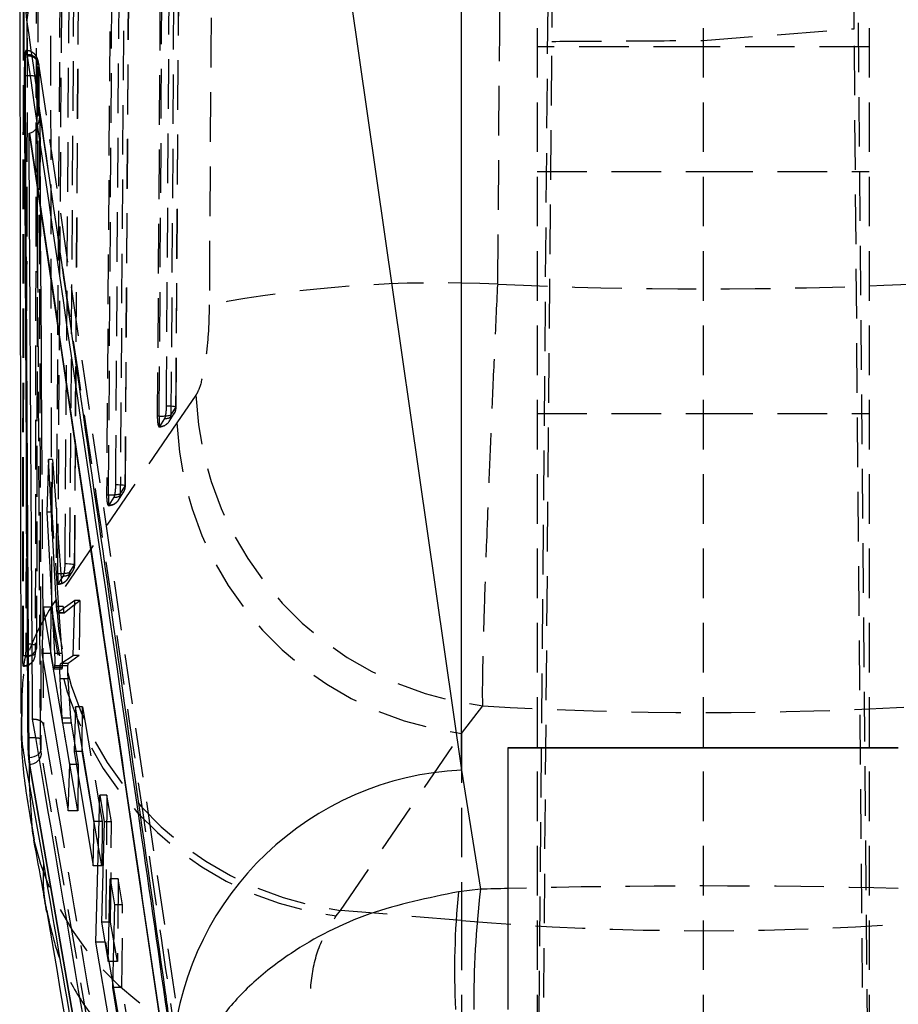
# Model space of a CAD drawing. Extents: x 31 to 353, y 15 to 293.
# Tile 14 of 16: x 318 to 340, y 245 to 271. Entities that reach past the tile are written whole.
import ezdxf

# ---------------------------------------------------------------- set-up
doc = ezdxf.new("R2010")
doc.units = 0
doc.linetypes.add('HIDDEN', pattern=[1.905, 1.27, -0.635])
doc.layers.get('0').update_dxf_attribs({"linetype": 'CONTINUOUS'})

msp = doc.modelspace()

# ---------------------------------------------------------------- linework, layer by layer
at = {"color": 7, "linetype": 'CONTINUOUS'}
for p, q in [((329.069005, 251.420143), (329.069005, 279.660659)), ((325.323097, 277.532163), (329.069005, 251.420143)), ((317.757323, 272.863822), (317.787548, 252.867857)), ((317.940166, 270.642141), (317.759856, 272.519531)), ((317.940166, 270.642141), (317.942546, 269.792)), ((317.951006, 269.742961), (317.942546, 269.792)), ((317.955964, 269.709344), (317.951006, 269.742961)), ((317.874448, 269.205111), (317.895082, 269.205111)), ((317.997522, 267.738017), (318.006625, 267.73859)), ((317.997522, 267.738017), (321.78322, 242.030727)), ((318.494299, 259.378994), (318.448081, 258.021595)), ((318.701522, 255.610602), (318.494299, 259.378994)), ((318.448081, 258.021595), (318.650694, 254.401388)), ((318.568942, 258.021595), (318.448081, 258.021595)), ((318.363781, 255.595604), (318.321645, 254.406156)), ((318.622696, 254.045794), (318.363781, 255.595604)), ((319.16655, 255.764949), (318.727209, 255.449282)), ((318.894795, 255.449282), (319.163417, 255.660737)), ((319.124087, 254.352639), (319.16655, 255.764949)), ((318.725816, 255.448813), (318.893514, 255.448813)), ((318.894795, 255.449282), (318.727209, 255.449282)), ((318.84738, 254.401388), (318.771367, 255.448813)), ((318.893514, 255.449834), (318.894795, 255.449282)), ((318.321645, 254.406156), (319.000363, 250.37084)), ((318.551974, 254.406156), (318.321645, 254.406156)), ((318.551974, 254.406156), (318.552514, 254.465895)), ((318.902194, 252.372893), (318.551974, 254.406156)), ((318.84738, 254.401388), (318.650694, 254.401388)), ((318.806944, 254.147219), (319.124087, 254.352639)), ((318.629363, 254.017147), (318.622696, 254.045794)), ((318.794483, 254.08631), (318.650744, 254.08631)), ((318.635307, 254.008899), (318.790247, 254.008899)), ((318.849205, 252.744692), (318.792993, 253.757658)), ((319.184699, 253.035227), (319.150229, 251.897993)), ((319.668718, 250.100898), (319.184699, 253.035227)), ((319.037953, 251.56037), (318.861262, 252.617876)), ((317.987115, 252.244706), (317.961986, 252.244706)), ((319.354271, 251.897993), (319.355206, 252.001534)), ((319.150229, 251.897993), (319.637846, 248.963604)), ((319.354271, 251.897993), (319.150229, 251.897993)), ((319.66805, 250.076311), (319.354271, 251.897993)), ((330.25932, 251.986044), (330.25932, 245.286042)), ((317.99879, 251.585262), (318.000573, 251.061755)), ((317.99879, 251.585262), (318.001773, 251.5668)), ((317.998885, 251.739504), (318.010613, 251.5668)), ((318.001773, 251.5668), (321.7604, 229.784673)), ((318.001773, 251.5668), (318.010613, 251.5668)), ((318.010613, 251.5668), (321.761788, 229.784673)), ((319.000363, 250.37084), (319.037953, 251.56037)), ((329.069005, 251.420143), (329.556382, 248.365174)), ((318.000573, 251.061755), (318.364815, 249.035182)), ((319.708964, 247.011567), (319.808349, 250.772918)), ((319.808349, 250.772918), (319.919381, 250.092918)), ((319.637846, 248.963604), (319.668718, 250.100898)), ((319.919381, 250.092918), (319.854032, 247.521038)), ((320.021063, 246.516446), (320.072459, 248.633171)), ((320.072459, 248.633171), (320.182326, 247.961717)), ((329.556382, 248.365174), (328.994313, 248.300696)), ((320.182326, 247.961717), (320.132691, 245.844992)), ((319.854032, 247.521038), (320.021063, 246.516446)), ((320.38572, 242.976888), (319.708964, 247.011567)), ((319.938741, 247.011567), (319.708964, 247.011567)), ((320.148436, 246.516446), (320.021063, 246.516446)), ((320.043424, 246.516446), (320.135855, 245.979922)), ((320.132691, 245.844992), (320.411711, 244.166362))]:
    msp.add_line(p, q, dxfattribs=at)
at = {"color": 7, "linetype": 'HIDDEN'}
for p, q in [((321.38764, 276.840548), (321.28119, 260.489816)), ((321.762456, 260.713632), (321.866879, 276.943224)), ((331.331629, 276.750716), (330.997767, 239.07598)), ((339.520883, 238.816718), (339.18423, 276.826764)), ((320.102283, 276.055219), (319.982614, 258.473481)), ((320.463955, 258.697207), (320.581823, 276.157799)), ((331.009319, 276.143628), (331.009319, 233.714125)), ((335.25932, 276.143628), (335.25932, 244.23833)), ((339.50932, 276.143628), (339.50932, 233.714125)), ((318.816307, 275.269891), (318.684434, 256.457145)), ((319.165885, 256.680804), (319.296119, 275.372403)), ((318.217588, 264.362658), (318.23899, 273.953991)), ((335.25932, 270.11087), (339.129324, 270.409579)), ((339.520883, 224.891374), (339.129324, 270.409579)), ((330.997767, 224.634486), (331.388554, 270.086686)), ((335.25932, 269.949088), (331.009319, 269.949088)), ((339.50932, 269.949088), (335.25932, 269.949088)), ((317.925019, 269.847112), (317.921347, 269.84706)), ((318.243091, 269.488851), (318.247996, 269.455271)), ((318.245842, 269.495743), (318.247996, 269.455271)), ((318.247996, 269.455271), (322.166153, 242.642293)), ((318.204792, 268.009248), (318.19877, 269.181209)), ((318.270964, 268.263678), (318.31707, 260.257433)), ((318.322423, 260.276715), (318.276516, 268.266323)), ((331.009319, 266.749086), (335.25932, 266.749086)), ((335.25932, 266.749086), (339.50932, 266.749086)), ((318.204277, 258.452522), (318.214691, 264.348532)), ((322.269327, 261.0233), (321.784785, 260.313938)), ((321.630679, 260.51038), (321.758526, 260.708848)), ((321.28119, 260.489816), (321.330976, 260.489816)), ((321.330976, 260.489816), (321.330976, 260.212856)), ((321.343784, 260.224076), (321.471645, 260.42253)), ((321.58859, 260.352062), (321.716403, 260.550509)), ((331.009319, 260.554554), (335.25932, 260.554554)), ((335.25932, 260.554554), (339.50932, 260.554554)), ((318.31707, 260.257433), (318.36421, 252.557183)), ((321.784785, 260.313938), (318.688999, 255.784864)), ((321.330976, 260.212856), (321.343784, 260.224076)), ((318.596923, 259.378994), (318.494299, 259.378994)), ((318.584654, 258.021595), (318.596923, 259.378994)), ((318.596923, 259.378994), (318.86793, 255.610602)), ((320.332076, 258.493962), (320.459867, 258.692423)), ((318.197488, 254.60876), (318.204277, 258.452522)), ((318.198418, 254.610556), (318.204432, 258.466507)), ((319.982614, 258.473481), (320.032366, 258.473481)), ((320.032366, 258.473481), (320.032366, 258.196311)), ((320.045074, 258.207741), (320.172875, 258.406202)), ((320.289232, 258.335876), (320.417002, 258.534329)), ((320.032366, 258.196535), (320.045074, 258.207741)), ((320.032366, 258.196311), (320.032366, 258.196535)), ((318.584654, 258.021595), (318.568942, 258.021595)), ((318.771367, 255.448813), (318.584654, 258.021595)), ((319.033879, 256.477567), (319.16164, 256.676028)), ((318.684434, 256.457145), (318.734165, 256.457145)), ((318.734165, 256.457145), (318.734165, 256.179976)), ((318.746806, 256.191405), (318.874575, 256.389866)), ((318.992478, 256.319398), (319.120283, 256.517845)), ((318.734165, 256.180214), (318.746806, 256.191405)), ((318.734165, 256.179976), (318.734165, 256.180214)), ((318.688999, 255.784864), (318.580398, 255.623075)), ((318.562725, 255.595604), (318.363781, 255.595604)), ((318.552514, 254.465895), (318.562725, 255.595604)), ((318.562725, 255.595604), (318.829679, 254.045794)), ((318.86793, 255.610602), (318.701522, 255.610602)), ((319.163417, 255.660737), (319.295806, 255.764949)), ((319.295806, 255.764949), (319.16655, 255.764949)), ((319.295806, 255.764949), (319.283038, 254.352639)), ((317.837478, 254.356811), (317.852074, 254.356811)), ((318.152678, 254.335681), (318.156163, 254.382553)), ((319.283038, 254.352639), (318.994751, 254.147226)), ((319.283038, 254.352639), (319.124087, 254.352639)), ((317.855879, 254.095162), (317.852074, 254.080723)), ((317.852074, 254.080723), (317.852074, 254.079732)), ((318.829679, 254.045794), (318.622696, 254.045794)), ((318.984485, 254.084746), (318.79427, 254.084746)), ((318.854149, 254.08631), (318.794483, 254.08631)), ((318.994751, 254.147226), (318.806944, 254.147226)), ((318.829679, 254.045794), (318.837759, 254.013511)), ((318.790247, 254.008899), (318.841742, 254.008899)), ((318.990099, 253.757658), (318.792993, 253.757658)), ((318.990099, 253.757658), (319.062087, 252.744692)), ((319.364551, 253.035227), (319.184699, 253.035227)), ((319.355206, 252.001534), (319.364551, 253.035227)), ((319.364551, 253.035227), (319.869994, 250.100898)), ((329.069005, 252.358647), (329.615707, 253.064366)), ((319.062087, 252.744692), (318.849205, 252.744692)), ((319.075638, 252.617876), (318.861262, 252.617876)), ((319.075638, 252.617876), (319.257795, 251.56037)), ((319.24704, 250.37084), (318.902194, 252.372893)), ((325.973639, 247.824649), (329.069005, 252.358647)), ((329.069005, 252.358647), (329.069005, 247.564326)), ((318.31384, 251.834291), (318.302113, 251.932966)), ((321.804175, 231.573625), (318.31384, 251.834291)), ((319.257795, 251.56037), (319.037953, 251.56037)), ((319.257795, 251.56037), (319.24704, 250.37084)), ((319.992167, 250.772918), (319.808349, 250.772918)), ((319.992167, 250.772918), (319.958127, 247.011567)), ((320.109315, 250.092918), (319.992167, 250.772918)), ((319.24704, 250.37084), (319.000363, 250.37084)), ((319.859712, 248.963604), (319.66805, 250.076311)), ((319.869994, 250.100898), (319.668718, 250.100898)), ((319.869994, 250.100898), (319.859712, 248.963604)), ((320.109315, 250.092918), (319.919381, 250.092918)), ((320.08604, 247.521038), (320.109315, 250.092918)), ((319.859712, 248.963604), (319.637846, 248.963604)), ((320.278263, 248.633171), (320.072459, 248.633171)), ((320.278263, 248.633171), (320.259108, 246.516446)), ((320.393939, 247.961717), (320.278263, 248.633171)), ((320.393939, 247.961717), (320.182326, 247.961717)), ((320.374782, 245.844992), (320.393939, 247.961717)), ((325.865045, 247.683095), (325.973639, 247.824649)), ((329.069005, 247.564326), (325.973639, 247.824649)), ((320.08604, 247.521038), (319.854032, 247.521038)), ((320.259108, 246.516446), (320.08604, 247.521038)), ((329.069005, 247.564326), (329.069005, 241.886484)), ((319.958127, 247.011567), (319.938741, 247.011567)), ((319.958127, 247.011567), (320.043424, 246.516446)), ((320.259108, 246.516446), (320.148436, 246.516446)), ((320.135855, 245.979922), (320.653207, 242.976888)), ((320.374782, 245.844992), (320.132691, 245.844992)), ((320.663971, 244.166362), (320.374782, 245.844992))]:
    msp.add_line(p, q, dxfattribs=at)
at = {"color": 8, "linetype": 'CONTINUOUS'}
msp.add_line((318.205291, 267.912018), (318.204792, 268.009248), dxfattribs=at)
at = {"color": 7, "linetype": 'HIDDEN', "flags": 128}
for points in [[(321.517344, 260.742048), (321.521263, 261.348578), (321.536931, 263.774695), (321.599453, 273.479173), (321.621895, 276.971626)], [(321.330976, 260.489816), (321.383965, 268.632072), (321.437218, 276.840548)], [(321.736965, 276.861148), (321.733034, 276.254612), (321.717302, 273.828494), (321.654226, 264.124008), (321.630679, 260.51038)], [(321.758526, 260.708848), (321.762458, 261.315378), (321.778178, 263.741503), (321.840906, 273.445988), (321.863422, 276.938456)], [(330.002415, 263.865473), (330.050688, 270.344595), (330.099646, 276.934753)], [(322.696466, 276.405225), (322.653867, 269.815619), (322.61187, 263.337041)], [(320.032366, 258.473481), (320.091984, 267.23131), (320.151887, 276.055219)], [(320.21863, 258.72569), (320.222742, 259.33222), (320.239183, 261.758337), (320.304818, 271.462793), (320.336689, 276.186275)], [(320.451628, 276.075723), (320.447514, 275.469194), (320.431053, 273.043076), (320.365084, 263.338613), (320.332076, 258.493962)], [(320.459867, 258.692423), (320.463988, 259.298953), (320.480461, 261.72507), (320.546231, 271.429534), (320.578169, 276.15303)], [(318.734165, 256.457145), (318.799892, 265.830534), (318.865926, 275.269891)], [(318.92037, 256.709347), (318.924611, 257.315869), (318.941574, 259.741987), (319.009316, 269.446427), (319.050799, 275.400939)], [(319.165663, 275.290335), (319.161424, 274.683806), (319.144461, 272.257695), (319.076506, 262.553247), (319.033879, 256.477567)], [(319.16164, 256.676028), (319.165888, 257.28255), (319.182874, 259.708668), (319.250711, 269.413116), (319.292252, 275.367635)], [(321.758526, 260.708848), (321.763275, 260.714101), (321.756556, 260.719413), (321.738623, 260.724584), (321.710152, 260.729412), (321.672215, 260.733726), (321.626241, 260.737354), (321.57396, 260.740163), (321.517344, 260.742048)], [(320.459867, 258.692423), (320.464608, 258.697676), (320.457881, 258.702988), (320.43994, 258.708166), (320.411461, 258.713002), (320.373516, 258.717323), (320.327536, 258.720966), (320.27525, 258.72379), (320.21863, 258.72569)], [(318.92037, 256.709347), (318.976992, 256.707432), (319.02928, 256.704601), (319.075265, 256.70095), (319.113213, 256.696621), (319.141696, 256.691771), (319.159643, 256.686593), (319.166375, 256.681281), (319.16164, 256.676028)], [(318.191936, 254.549826), (318.192466, 254.552486), (318.197488, 254.60876)]]:
    msp.add_lwpolyline(points, dxfattribs=at)
at = {"color": 7, "linetype": 'CONTINUOUS', "flags": 128}
msp.add_lwpolyline([(337.822994, 251.986111), (336.874462, 251.986118), (335.85534, 251.986118), (334.81017, 251.986118), (333.784629, 251.986118), (332.823539, 251.986111), (331.968905, 251.986104), (331.258078, 251.986089), (330.722124, 251.986074), (330.384467, 251.986059), (330.259865, 251.986044), (330.353763, 251.986029), (330.662057, 251.986014), (331.171274, 251.985999), (331.859157, 251.985984), (332.695645, 251.985977), (333.644177, 251.985969), (334.663299, 251.985962), (335.708469, 251.985962), (336.73401, 251.985969), (337.6951, 251.985977), (338.549734, 251.985984), (339.260561, 251.985992), (339.796515, 251.986007), (340.134172, 251.986022), (340.258774, 251.986044), (340.164876, 251.986059), (339.856582, 251.986074), (339.347366, 251.986089), (338.659482, 251.986096), (337.822994, 251.986111)], dxfattribs=at)
at = {"color": 8, "linetype": 'CONTINUOUS', "flags": 128}
msp.add_lwpolyline([(318.000573, 251.061755), (318.076247, 249.851602), (318.116312, 249.624657)], dxfattribs=at)
at = {"color": 7, "linetype": 'CONTINUOUS'}
for centre, radius, start, end in [((325.747288, 269.677062), 7.866545, 93.0910843, 172.9531204), ((329.46078, 243.612156), 7.817809, 92.8724714, 174.3646069)]:
    msp.add_arc(centre, radius, start, end, dxfattribs=at)
at = {"color": 7, "linetype": 'HIDDEN'}
for centre, radius, start, end in [((317.97669, 269.47756), 0.266641, 2.4270192, 95.5274576), ((317.979871, 269.43829), 0.272105, 12.189204, 95.0404347), ((318.048152, 268.672374), 0.530659, 73.5109998, 91.6388431), ((328.533429, 232.464892), 31.434924, 87.3215334, 100.8579745), ((330.630253, 261.370781), 8.368143, 182.3798456, 263.0363843), ((321.479234, 260.701808), 0.279381, 268.4434611, 1.4440825), ((321.458823, 260.715602), 0.3045, 327.2091059, 359.6286724), ((321.396886, 261.723495), 1.235438, 266.9418233, 280.9083659), ((321.330976, 260.517146), 0.3045, 270, 327.2106254), ((321.351386, 260.503355), 0.279382, 268.4409772, 1.4407945), ((330.144221, 260.655688), 8.366419, 182.3410569, 262.6161713), ((320.180574, 258.685475), 0.279379, 268.4207357, 1.4251064), ((320.160158, 258.699267), 0.3045, 327.2207525, 359.6108283), ((320.032365, 258.50081), 0.3045, 270, 327.2215552), ((320.098638, 259.706793), 1.235091, 266.9241536, 280.8946763), ((320.052772, 258.487024), 0.27939, 268.4210797, 1.4229031), ((318.882334, 256.669149), 0.279391, 268.4085952, 1.4108133), ((318.861927, 256.682931), 0.3045, 327.2272162, 359.5987648), ((318.80072, 257.68989), 1.234541, 266.9096051, 280.8864204), ((318.734165, 256.484474), 0.3045, 270, 327.2276913), ((318.75456, 256.470701), 0.279403, 268.4097419, 1.4081796), ((327.047992, 256.12113), 8.365753, 182.3036528, 262.6215419), ((326.942915, 255.983694), 8.370289, 182.4692539, 262.6012889), ((317.907349, 254.613382), 0.291597, 268.2546956, 347.4109331), ((317.988141, 253.972398), 0.669912, 71.7901047, 96.2362308), ((317.92319, 255.325703), 0.971498, 265.80205, 283.8752609), ((317.852074, 254.384235), 0.3045, 270, 350.8255019), ((317.864509, 254.387896), 0.292861, 268.3112733, 349.7297954), ((318.169941, 251.842733), 0.397511, 72.3583468, 89.8592482), ((318.133489, 251.960068), 0.170788, 310.3649944, 350.8691501), ((318.064492, 251.846223), 0.249634, 323.8378017, 357.2601915), ((325.328903, 251.34922), 7.415901, 193.4472079, 270.3848135), ((335.279113, 321.413543), 74.109867, 265.19320808, 274.80679192)]:
    msp.add_arc(centre, radius, start, end, dxfattribs=at)
at = {"color": 8, "linetype": 'CONTINUOUS'}
for centre, radius, start, end in [((317.913513, 266.168489), 3.036678, 87.7454169, 90.3477634), ((318.012657, 249.509495), 2.73533, 86.683133, 90.5350166), ((317.988447, 252.145476), 0.406106, 271.4728172, 309.0150156), ((318.002269, 251.895885), 0.329191, 271.452387, 323.2498198), ((349.066762, 246.293188), 20.172588, 174.2886621, 182.8615416), ((356.176561, 245.331208), 26.792516, 173.4979192, 180.0964034)]:
    msp.add_arc(centre, radius, start, end, dxfattribs=at)
at = {"color": 7, "linetype": 'HIDDEN'}
for centre, major_axis, ratio, start_param, end_param in [((335.279113, 307.551301), (71.253, 0), 0.614796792, 4.638265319, 4.786381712), ((319.006249, 253.867765), (-0.010219, 0.279996), 0.078406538, 0.059120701, 0.681302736), ((335.279113, 307.551301), (71.253, 0), 0.767123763, 4.632821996, 4.791668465), ((319.077795, 252.856212), (-0.010044, 0.275199), 0.078406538, 1.985163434, 2.615151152), ((335.279113, 222.521326), (71.253, 0), 0.36388089, 1.500844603, 1.641305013)]:
    msp.add_ellipse(centre, major_axis=major_axis, ratio=ratio, start_param=start_param, end_param=end_param, dxfattribs=at)
at = {"color": 8, "linetype": 'CONTINUOUS'}
msp.add_ellipse((335.279113, 222.521326), major_axis=(71.253, 0), ratio=0.36388089, start_param=1.641305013, end_param=1.651198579, dxfattribs=at)
at = {"color": 7, "linetype": 'HIDDEN'}
for points, knots in [([(339.129324, 270.409579), (339.128858, 270.949028), (339.127926, 272.027926), (339.128098, 273.49964), (339.129463, 274.804514), (339.132042, 275.907556), (339.135796, 276.763491), (339.140516, 277.38332), (339.144408, 277.556496), (339.146354, 277.643087)], [0, 0, 0, 0, 0.142853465, 0.285706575, 0.428559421, 0.571412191, 0.714271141, 0.857131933, 1, 1, 1, 1]), ([(331.3761, 277.425746), (331.377835, 277.269112), (331.381305, 276.955844), (331.38529, 276.147291), (331.388194, 275.109813), (331.389907, 273.856467), (331.390336, 272.420956), (331.389716, 271.135968), (331.388831, 270.337079), (331.388554, 270.086686)], [0, 0, 0, 0, 0.154895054, 0.309790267, 0.464676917, 0.619562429, 0.774431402, 0.929300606, 1, 1, 1, 1]), ([(318.580398, 255.623075), (318.57485, 258.671896), (318.562646, 265.377958), (318.55172, 272.084964), (318.545762, 275.742719)], [0, 0, 0, 0, 0.454636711, 1, 1, 1, 1]), ([(317.96063, 273.982006), (317.96007, 273.783415), (317.957227, 272.776128), (317.945624, 268.534066), (317.93019, 262.28477), (317.919645, 256.844165), (317.91537, 254.638346)], [0, 0, 0, 0, 0.030799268, 0.156219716, 0.657900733, 1, 1, 1, 1]), ([(318.214691, 264.348532), (318.219407, 266.585824), (318.226153, 269.786882), (318.234054, 272.987939), (318.236432, 273.951704)], [0, 0, 0, 0, 0.698922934, 1, 1, 1, 1]), ([(317.837478, 254.356811), (317.838583, 256.020146), (317.840793, 259.346816), (317.847157, 265.794138), (317.854202, 270.578126), (317.858798, 273.698779)], [0, 0, 0, 0, 0.257988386, 0.515976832, 1, 1, 1, 1]), ([(317.852074, 254.356811), (317.85538, 257.683481), (317.861789, 264.130805), (317.873104, 270.578126), (317.878581, 273.698779)], [0, 0, 0, 0, 0.515976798, 1, 1, 1, 1]), ([(318.182335, 273.723724), (318.176776, 270.47584), (318.167385, 264.989848), (318.159868, 258.542789), (318.157019, 255.343618), (318.156163, 254.382553)], [0, 0, 0, 0, 0.50377781, 0.850929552, 1, 1, 1, 1]), ([(331.388554, 270.086686), (331.918621, 270.089741), (333.208891, 270.097179), (334.499133, 270.105794), (335.25932, 270.11087)], [0, 0, 0, 0, 0.410818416, 1, 1, 1, 1]), ([(318.240362, 269.526171), (318.23899, 269.537554), (318.234721, 269.572974), (318.2245, 269.616713), (318.198046, 269.685562), (318.15298, 269.752831), (318.080153, 269.812952), (317.997131, 269.849934), (317.94116, 269.847476), (317.921342, 269.846606)], [0, 0, 0, 0, 0.085819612, 0.267031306, 0.394430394, 0.536980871, 0.705279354, 0.895645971, 1, 1, 1, 1]), ([(318.19877, 269.181209), (318.19889, 269.228043), (318.199125, 269.319958), (318.203838, 269.435226), (318.21122, 269.516877), (318.220964, 269.555552), (318.232135, 269.550411), (318.239439, 269.509374), (318.243091, 269.488851)], [0, 0, 0, 0, 0.171948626, 0.33746383, 0.503119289, 0.668824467, 0.834379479, 1, 1, 1, 1]), ([(318.245846, 269.49578), (318.244699, 269.50349), (318.24306, 269.514504), (318.241489, 269.525525), (318.241018, 269.528831)], [0, 0, 0, 0, 0.700042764, 1, 1, 1, 1]), ([(318.247996, 269.455271), (318.254221, 267.281659), (318.270947, 261.441301), (318.290093, 255.600186), (318.302113, 251.932966)], [0, 0, 0, 0, 0.372171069, 1, 1, 1, 1]), ([(318.205291, 267.912018), (318.225075, 267.958344), (318.272353, 268.069045), (318.274829, 268.192055), (318.271024, 268.262565), (318.270964, 268.263678)], [0, 0, 0, 0, 0.4146148, 0.990763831, 1, 1, 1, 1]), ([(322.088892, 242.298434), (321.464413, 246.578432), (320.201377, 255.234915), (318.919199, 263.888604), (318.270964, 268.263678)], [0, 0, 0, 0, 0.494426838, 1, 1, 1, 1]), ([(318.290412, 252.221549), (318.273984, 255.048147), (318.243586, 260.278286), (318.217348, 265.50846), (318.205291, 267.912018)], [0, 0, 0, 0, 0.540444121, 1, 1, 1, 1]), ([(329.615707, 253.064366), (329.614363, 253.223996), (329.611411, 253.574664), (329.627673, 254.433708), (329.663269, 255.685308), (329.716714, 257.200242), (329.782357, 258.880469), (329.849312, 260.48861), (329.922735, 262.168447), (329.975855, 263.299797), (330.002415, 263.865473)], [0, 0, 0, 0, 0.106310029, 0.233537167, 0.360763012, 0.523360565, 0.642348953, 0.761337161, 0.880668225, 1, 1, 1, 1]), ([(322.61187, 263.337041), (322.606605, 263.09259), (322.601316, 262.847003), (322.569761, 262.376671), (322.531027, 261.992205), (322.44252, 261.477628), (322.354168, 261.16875), (322.288762, 261.056618), (322.269327, 261.0233)], [0, 0, 0, 0, 0.235153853, 0.236246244, 0.472330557, 0.635247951, 0.891619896, 1, 1, 1, 1]), ([(321.471645, 260.42253), (321.473384, 260.425537), (321.481049, 260.438791), (321.493954, 260.4806), (321.507274, 260.560543), (321.515499, 260.652303), (321.516774, 260.71431), (321.517344, 260.742048)], [0, 0, 0, 0, 0.071512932, 0.315243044, 0.558961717, 0.802701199, 1, 1, 1, 1]), ([(321.28119, 260.489816), (321.28156, 260.456437), (321.2823, 260.389683), (321.290901, 260.304357), (321.304012, 260.242502), (321.318286, 260.214166), (321.327644, 260.2132), (321.330976, 260.212856)], [0, 0, 0, 0, 0.217800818, 0.435575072, 0.654733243, 0.877073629, 1, 1, 1, 1]), ([(320.172875, 258.406202), (320.174644, 258.409266), (320.182339, 258.422593), (320.195261, 258.464633), (320.208572, 258.544683), (320.216774, 258.636331), (320.218058, 258.698143), (320.21863, 258.72569)], [0, 0, 0, 0, 0.072793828, 0.316544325, 0.560277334, 0.804033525, 1, 1, 1, 1]), ([(319.982614, 258.473481), (319.982973, 258.440102), (319.983693, 258.37335), (319.99226, 258.288027), (320.005341, 258.226162), (320.019624, 258.197768), (320.029005, 258.19686), (320.032366, 258.196535)], [0, 0, 0, 0, 0.2175554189, 0.4350720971, 0.6539429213, 0.8760173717, 1, 1, 1, 1]), ([(318.874575, 256.389866), (318.876365, 256.392971), (318.884081, 256.406353), (318.897015, 256.448537), (318.910318, 256.528675), (318.918507, 256.620242), (318.919796, 256.681925), (318.92037, 256.709347)], [0, 0, 0, 0, 0.073651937, 0.317416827, 0.561151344, 0.804902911, 1, 1, 1, 1]), ([(318.580398, 255.623075), (318.403178, 255.326994), (318.048737, 254.734831), (317.807407, 253.806267), (317.810939, 253.13402), (317.812338, 252.867865)], [0, 0, 0, 0, 0.376587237, 0.753178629, 1, 1, 1, 1]), ([(318.86793, 255.610602), (318.870156, 255.583427), (318.874607, 255.529077), (318.882734, 255.474137), (318.889229, 255.450093), (318.892599, 255.449889), (318.893514, 255.449834)], [0, 0, 0, 0, 0.296333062, 0.592650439, 0.889398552, 1, 1, 1, 1]), ([(317.91537, 254.638346), (317.915094, 254.605877), (317.914524, 254.539042), (317.910798, 254.444533), (317.905352, 254.367305), (317.900849, 254.333466), (317.898539, 254.322264), (317.898468, 254.32192)], [0, 0, 0, 0, 0.237609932, 0.489092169, 0.740578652, 0.9920491, 1, 1, 1, 1]), ([(318.156163, 254.382553), (318.161484, 254.414685), (318.173973, 254.490112), (318.188913, 254.565492), (318.197488, 254.60876)], [0, 0, 0, 0, 0.426006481, 1, 1, 1, 1]), ([(317.852074, 254.080723), (317.850319, 254.081326), (317.846811, 254.082532), (317.842416, 254.127607), (317.839236, 254.199202), (317.837655, 254.280713), (317.837527, 254.335658), (317.837478, 254.356811)], [0, 0, 0, 0, 0.216358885, 0.432713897, 0.648901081, 0.86483031, 1, 1, 1, 1]), ([(317.898468, 254.32192), (317.88594, 254.259502), (317.870773, 254.183933), (317.858087, 254.10832), (317.855879, 254.095162)], [0, 0, 0, 0, 0.825980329, 1, 1, 1, 1]), ([(318.841742, 254.01287), (318.84291, 254.01203), (318.846595, 254.009382), (318.851064, 254.035498), (318.853202, 254.07072), (318.854149, 254.08631)], [0, 0, 0, 0, 0.205513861, 0.648331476, 1, 1, 1, 1]), ([(318.854149, 254.08631), (318.855057, 254.109077), (318.856153, 254.136582), (318.855643, 254.172515), (318.855555, 254.178705)], [0, 0, 0, 0, 0.827723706, 1, 1, 1, 1]), ([(318.984485, 254.084746), (318.983537, 254.062676), (318.981641, 254.018535), (318.982217, 253.929255), (318.985039, 253.838466), (318.988497, 253.783248), (318.990099, 253.757658)], [0, 0, 0, 0, 0.258708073, 0.517423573, 0.776354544, 1, 1, 1, 1]), ([(318.36421, 252.557183), (318.364296, 252.557749), (318.364868, 252.561501), (318.366854, 252.584423), (318.355788, 252.622957), (318.310582, 252.667089), (318.246101, 252.698008), (318.170356, 252.716511), (318.114632, 252.718188), (318.088562, 252.718972)], [0, 0, 0, 0, 0.007109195, 0.047110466, 0.28722534, 0.494904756, 0.676265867, 0.848550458, 1, 1, 1, 1]), ([(318.36421, 252.557183), (318.966179, 249.003554), (320.163113, 241.937654), (321.384589, 234.871397), (321.991752, 231.358948)], [0, 0, 0, 0, 0.502926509, 1, 1, 1, 1]), ([(318.302113, 251.932966), (318.30134, 251.942464), (318.297619, 251.988186), (318.292403, 252.084612), (318.291076, 252.175882), (318.290412, 252.221549)], [0, 0, 0, 0, 0.115833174, 0.557605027, 1, 1, 1, 1]), ([(318.45751, 247.787031), (318.534053, 247.434622), (318.694175, 246.697417), (319.209186, 245.651161), (319.928677, 244.672746), (320.83493, 243.820451), (321.902328, 243.121623), (323.096976, 242.59475), (324.387214, 242.243526), (325.289321, 242.173978), (325.740375, 242.139204)], [0, 0, 0, 0, 0.115697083, 0.242027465, 0.368356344, 0.49468555, 0.62101435, 0.747342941, 0.873671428, 1, 1, 1, 1]), ([(325.37871, 243.933486), (325.310767, 244.308626), (325.174887, 245.058873), (325.202457, 246.053477), (325.401298, 246.949798), (325.710465, 247.438665), (325.865045, 247.683095)], [0, 0, 0, 0, 0.246010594, 0.492000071, 0.746004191, 1, 1, 1, 1])]:
    msp.add_open_spline(points, degree=3, knots=knots, dxfattribs=at)
at = {"color": 7, "linetype": 'CONTINUOUS'}
for points, knots in [([(321.680755, 244.379847), (321.618124, 244.826136), (320.386375, 253.603295), (319.131364, 262.34496), (317.940166, 270.642141)], [0, 0, 0, 0, 0.050846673, 1, 1, 1, 1]), ([(317.925019, 269.847112), (317.924252, 269.848069), (317.917022, 269.857095), (317.903929, 269.84014), (317.888981, 269.737972), (317.878825, 269.568064), (317.874355, 269.379038), (317.874422, 269.252645), (317.874448, 269.205111)], [0, 0, 0, 0, 0.025184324, 0.237678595, 0.449922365, 0.661600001, 0.87273305, 1, 1, 1, 1]), ([(317.942546, 269.792), (317.939816, 269.804165), (317.93394, 269.830352), (317.92813, 269.841268), (317.925019, 269.847112)], [0, 0, 0, 0, 0.464557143, 1, 1, 1, 1]), ([(321.866194, 242.890129), (321.850737, 242.997947), (321.773454, 243.537032), (321.448332, 245.80113), (320.173168, 254.63521), (318.937769, 263.034337), (317.955964, 269.709344)], [0, 0, 0, 0, 0.012056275, 0.060281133, 0.253180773, 1, 1, 1, 1]), ([(317.874448, 269.205111), (317.887911, 266.37837), (317.914838, 260.724885), (317.94627, 255.071433), (317.961986, 252.244706)], [0, 0, 0, 0, 0.499999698, 1, 1, 1, 1]), ([(317.895082, 269.205111), (317.909292, 266.378367), (317.937712, 260.724882), (317.970648, 255.071431), (317.987115, 252.244706)], [0, 0, 0, 0, 0.500000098, 1, 1, 1, 1]), ([(318.006625, 267.73859), (318.025989, 267.741964), (318.069841, 267.749603), (318.135882, 267.796305), (318.186158, 267.852294), (318.201109, 267.898966), (318.205291, 267.912018)], [0, 0, 0, 0, 0.198585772, 0.449723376, 0.846113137, 1, 1, 1, 1]), ([(318.088562, 252.718972), (318.087879, 252.825315), (318.082, 253.740351), (318.055655, 257.890157), (318.025976, 262.790166), (318.002448, 266.881488), (317.997522, 267.738017)], [0, 0, 0, 0, 0.021241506, 0.182775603, 0.828911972, 1, 1, 1, 1]), ([(318.006625, 267.73859), (318.006689, 267.738158), (318.642293, 263.443201), (319.910572, 254.885735), (321.160806, 246.31297), (321.785319, 242.030727)], [0, 0, 0, 0, 0.000050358, 0.500508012, 1, 1, 1, 1]), ([(318.727209, 255.449282), (318.724499, 255.450533), (318.719079, 255.453035), (318.711035, 255.49617), (318.705109, 255.552589), (318.702461, 255.595416), (318.701522, 255.610602)], [0, 0, 0, 0, 0.281504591, 0.563003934, 0.845048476, 1, 1, 1, 1]), ([(318.650694, 254.401388), (318.65207, 254.371843), (318.654822, 254.31275), (318.655627, 254.217915), (318.654104, 254.139953), (318.651707, 254.101688), (318.650744, 254.08631)], [0, 0, 0, 0, 0.272832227, 0.545681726, 0.817429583, 1, 1, 1, 1]), ([(318.855555, 254.178705), (318.855407, 254.201598), (318.855071, 254.25345), (318.851899, 254.332701), (318.848692, 254.381438), (318.84738, 254.401388)], [0, 0, 0, 0, 0.318297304, 0.720947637, 1, 1, 1, 1]), ([(318.650744, 254.08631), (318.648929, 254.067375), (318.645298, 254.029508), (318.639542, 254.006921), (318.636057, 254.011117), (318.635307, 254.012021)], [0, 0, 0, 0, 0.4396563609, 0.8792324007, 1, 1, 1, 1]), ([(318.792993, 253.757658), (318.791648, 253.787731), (318.788959, 253.84788), (318.788295, 253.943354), (318.790044, 254.026387), (318.792944, 254.066439), (318.79427, 254.084746)], [0, 0, 0, 0, 0.260748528, 0.521531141, 0.78130991, 1, 1, 1, 1]), ([(318.79427, 254.084746), (318.796237, 254.102681), (318.799862, 254.135747), (318.804721, 254.143623), (318.806944, 254.147226)], [0, 0, 0, 0, 0.542418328, 1, 1, 1, 1]), ([(317.801032, 252.855214), (317.797468, 252.709223), (317.781018, 252.035242), (317.886198, 250.956058), (318.054668, 250.04345), (318.131327, 249.628189)], [0, 0, 0, 0, 0.130953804, 0.604560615, 1, 1, 1, 1]), ([(321.692314, 231.611414), (321.682026, 231.670741), (321.601118, 232.137297), (321.238347, 234.232656), (320.037547, 241.210035), (318.925167, 247.778742), (318.088562, 252.718972)], [0, 0, 0, 0, 0.008430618, 0.066300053, 0.297777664, 1, 1, 1, 1]), ([(318.861262, 252.617876), (318.858731, 252.635843), (318.854008, 252.669359), (318.850727, 252.720819), (318.849205, 252.744692)], [0, 0, 0, 0, 0.536101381, 1, 1, 1, 1]), ([(317.961986, 252.244706), (317.963089, 252.164595), (317.965293, 252.004376), (317.976886, 251.782567), (317.9893, 251.6501), (317.99732, 251.595308), (317.99879, 251.585262)], [0, 0, 0, 0, 0.3099371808, 0.6198605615, 0.9303039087, 1, 1, 1, 1]), ([(317.987115, 252.244706), (317.987783, 252.164769), (317.989119, 252.00495), (317.994369, 251.836157), (317.998108, 251.756136), (317.998885, 251.739504)], [0, 0, 0, 0, 0.442179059, 0.884056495, 1, 1, 1, 1]), ([(318.110044, 249.62497), (318.187141, 249.225681), (318.29698, 248.656819), (318.408339, 247.983003), (318.441534, 247.782143)], [0, 0, 0, 0, 0.701907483, 1, 1, 1, 1]), ([(318.364815, 249.035182), (318.363454, 248.976924), (318.354445, 248.59124), (318.35617, 248.166616), (318.448969, 247.81902), (318.45751, 247.787031)], [0, 0, 0, 0, 0.1390833, 0.920769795, 1, 1, 1, 1]), ([(318.364815, 249.035182), (318.942015, 245.670361), (320.036367, 239.290766), (321.158687, 232.878244), (321.689056, 229.84791)], [0, 0, 0, 0, 0.527435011, 1, 1, 1, 1]), ([(328.994313, 248.300696), (328.221026, 248.141789), (326.651697, 247.819298), (324.887467, 246.906898), (323.664053, 245.949805), (322.792399, 244.982184), (322.15031, 243.826507), (321.963091, 242.95321), (321.943596, 242.507628), (321.943415, 242.503478)], [0, 0, 0, 0, 0.202940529, 0.411852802, 0.539873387, 0.667918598, 0.829015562, 0.998407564, 1, 1, 1, 1]), ([(318.450486, 247.785369), (319.352468, 242.530573), (320.440741, 236.190478), (321.588075, 229.810157), (321.784476, 228.717974)], [0, 0, 0, 0, 0.828819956, 1, 1, 1, 1])]:
    msp.add_open_spline(points, degree=3, knots=knots, dxfattribs=at)
at = {"color": 8, "linetype": 'CONTINUOUS'}
for points, knots in [([(317.921347, 269.84706), (317.920105, 269.847863), (317.91522, 269.851023), (317.90763, 269.790088), (317.900184, 269.650259), (317.895442, 269.447841), (317.895203, 269.287022), (317.895082, 269.205111)], [0, 0, 0, 0, 0.078013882, 0.306813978, 0.535328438, 0.763323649, 1, 1, 1, 1]), ([(317.812338, 252.867865), (317.804911, 252.722653), (317.776894, 252.174829), (317.905821, 251.533262), (318.000573, 251.061755)], [0, 0, 0, 0, 0.265069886, 1, 1, 1, 1])]:
    msp.add_open_spline(points, degree=3, knots=knots, dxfattribs=at)

doc.saveas('drawing.dxf')
